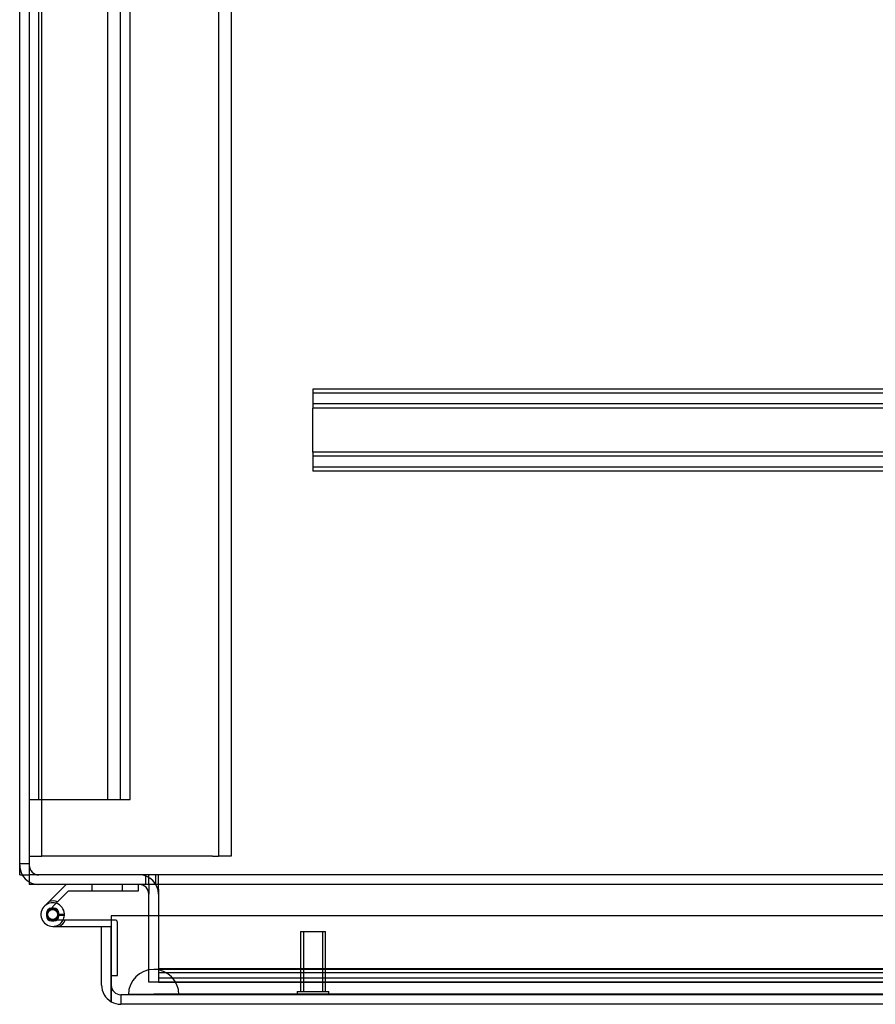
# Model space of a CAD drawing. Header units: inches. Extents: x 1 to 359, y -2 to 239.
# Tile 11 of 99: x 99 to 107, y 16 to 26. Entities that reach past the tile are written whole.
import ezdxf
from ezdxf.lldxf.tags import DXFTag

# ---------------------------------------------------------------- set-up
doc = ezdxf.new("R2010")
doc.units = ezdxf.units.IN
doc.header["$MEASUREMENT"] = 0
for name, color, linetype in [('COM50677-1', 7, 'Continuous'), ('COM53964-2', 7, 'Continuous'), ('COM54746-60', 7, 'Continuous'), ('COM70215', 7, 'Continuous'), ('COM70220', 7, 'Continuous'), ('COM71196-6', 7, 'Continuous'), ('COM71197-1', 7, 'Continuous'), ('COM71302-1', 7, 'Continuous'), ('COM71303-1', 7, 'Continuous'), ('Default', 7, 'Continuous'), ('STD26258', 7, 'Continuous')]:
    doc.layers.add(name, color=color, linetype=linetype)
tags = doc.linetypes.add('HIDDEN2', pattern=[0.1875, 0.125, -0.0625]).pattern_tags.tags
tags[6:7] = [DXFTag(74, 4), DXFTag(75, 0), DXFTag(340, '0'), DXFTag(46, 0.0), DXFTag(50, 0.0), DXFTag(44, 0.0), DXFTag(45, 0.0)]
tags[4:5] = [DXFTag(74, 4), DXFTag(75, 0), DXFTag(340, '0'), DXFTag(46, 0.0), DXFTag(50, 0.0), DXFTag(44, 0.0), DXFTag(45, 0.0)]

# ---------------------------------------------------------------- blocks, each defined once
blk = doc.blocks.new('SE2')
at = {"layer": 'COM50677-1', "color": 7, "linetype": 'HIDDEN2'}
for p, q in [((99.0354, 17.5756), (99.0354, 41.0756)), ((100.7854, 41.0756), (100.7854, 17.5756)), ((100.9104, 41.0756), (100.9104, 17.5756)), ((98.9104, 17.5756), (99.0354, 17.5756)), ((99.0954, 17.5756), (99.0354, 17.5756)), ((100.7254, 17.5756), (99.0954, 17.5756)), ((100.7254, 17.5756), (100.7854, 17.5756)), ((100.9104, 17.5756), (100.7854, 17.5756))]:
    blk.add_line(p, q, dxfattribs=at)
at = {"layer": 'COM53964-2', "color": 7, "linetype": 'HIDDEN2'}
for p, q in [((99.0054, 18.1376), (99.0054, 40.5126)), ((99.6894, 18.1376), (99.6894, 40.5126)), ((99.8154, 18.1376), (99.8154, 40.5126)), ((99.9104, 18.1376), (99.9104, 40.5126)), ((98.9104, 18.1376), (99.0484, 18.1376)), ((99.0484, 18.1376), (99.7724, 18.1376)), ((99.7724, 18.1376), (99.9104, 18.1376))]:
    blk.add_line(p, q, dxfattribs=at)
at = {"layer": 'COM54746-60', "color": 7, "linetype": 'Continuous'}
for p, q in [((99.2751, 17.2956), (99.1075, 17.128)), ((99.9944, 17.2336), (99.9944, 17.2956)), ((99.1908, 17.1236), (99.3008, 17.2336)), ((99.3008, 17.2336), (99.9944, 17.2336)), ((99.1075, 17.128), (99.0635, 17.084)), ((99.1767, 17.1094), (99.1908, 17.1236)), ((99.0799, 17.0101), (99.0799, 16.9851)), ((99.1549, 17.0601), (99.1299, 17.0601)), ((99.2049, 16.9851), (99.2049, 17.0101)), ((99.2049, 16.9919), (99.2589, 16.9869)), ((99.1299, 16.9351), (99.1549, 16.9351)), ((99.1424, 16.8806), (99.7224, 16.8806)), ((99.7225, 16.9426), (99.1813, 16.9426)), ((99.7224, 16.8806), (99.7224, 16.8786)), ((99.7224, 16.3929), (99.7225, 16.3929))]:
    blk.add_line(p, q, dxfattribs=at)
at = {"layer": 'COM54746-60', "color": 7, "linetype": 'HIDDEN2'}
for p, q in [((99.5294, 17.2956), (99.5294, 17.2336)), ((99.8334, 17.2336), (99.8334, 17.2956)), ((99.1062, 17.039), (99.1767, 17.1094)), ((99.1972, 16.9926), (99.2049, 16.9919)), ((99.2594, 16.9976), (99.1974, 16.9976)), ((99.1813, 16.9426), (99.1424, 16.9426)), ((99.7594, 16.9426), (99.7225, 16.9426)), ((99.7844, 16.3929), (99.7844, 16.9176)), ((99.7225, 16.3929), (99.7844, 16.3929))]:
    blk.add_line(p, q, dxfattribs=at)
blk.add_circle((99.1424, 16.9976), 0.05, dxfattribs=at)
at = {"layer": 'COM54746-60', "color": 7, "linetype": 'Continuous'}
for centre, radius, start, end in [((99.1424, 16.9976), 0.117, 354.78409, 270), ((99.1424, 16.9976), 0.135, 68.98577, 104.97063), ((99.1299, 17.0101), 0.05, 90, 180), ((99.1299, 16.9851), 0.05, 180, 270), ((99.1549, 17.0101), 0.05, 0, 90), ((99.1549, 16.9851), 0.05, 270, 0), ((99.1424, 16.9976), 0.117, 331.96016, 354.78409)]:
    blk.add_arc(centre, radius, start, end, dxfattribs=at)
at = {"layer": 'COM54746-60', "color": 7, "linetype": 'HIDDEN2'}
for centre, radius, start, end in [((99.1424, 16.9976), 0.055, 354.78409, 270), ((99.1424, 16.9976), 0.055, 270, 354.78409), ((99.1424, 16.9976), 0.117, 270, 331.96016), ((99.1424, 16.9976), 0.135, 299.92643, 335.95792), ((99.7594, 16.9176), 0.025, 0, 90)]:
    blk.add_arc(centre, radius, start, end, dxfattribs=at)
at = {"layer": 'COM70215', "color": 7, "linetype": 'HIDDEN2'}
for p, q in [((121.2217, 22.2036), (101.7217, 22.2036)), ((101.7217, 22.2036), (101.7217, 22.1606)), ((121.2217, 22.1636), (101.7217, 22.1636)), ((101.7217, 22.1606), (101.7217, 22.0586)), ((101.7217, 22.0586), (101.7217, 22.0156)), ((121.2217, 22.0556), (101.7217, 22.0556)), ((101.7217, 21.5786), (101.7217, 22.0156)), ((121.2217, 22.0156), (101.7217, 22.0156)), ((121.2217, 21.5786), (101.7217, 21.5786)), ((101.7217, 21.5786), (101.7217, 21.5356)), ((121.2217, 21.5386), (101.7217, 21.5386)), ((101.7217, 21.5356), (101.7217, 21.4336)), ((101.7217, 21.4336), (101.7217, 21.3906)), ((121.2217, 21.4306), (101.7217, 21.4306)), ((121.2217, 21.3906), (101.7217, 21.3906))]:
    blk.add_line(p, q, dxfattribs=at)
at = {"layer": 'COM70220', "color": 7, "linetype": 'HIDDEN2'}
for p, q in [((100.3934, 16.4536), (100.1434, 16.4536)), ((120.8614, 16.4536), (100.3934, 16.4536)), ((100.1434, 16.2076), (99.8944, 16.2056)), ((100.3934, 16.2056), (99.8944, 16.2056)), ((99.8944, 16.2056), (99.8944, 16.2046)), ((100.3934, 16.2046), (99.8944, 16.2046)), ((100.3934, 16.2076), (100.1434, 16.2076)), ((100.3924, 16.2056), (100.1434, 16.2076)), ((100.3924, 16.2046), (100.3924, 16.2056)), ((120.8614, 16.2076), (100.3934, 16.2076)), ((120.8614, 16.2056), (100.3934, 16.2056)), ((120.8614, 16.2046), (100.3934, 16.2046))]:
    blk.add_line(p, q, dxfattribs=at)
blk.add_arc((100.1434, 16.2036), 0.25, 0, 180, dxfattribs=at)
at = {"layer": 'COM71196-6', "color": 7, "linetype": 'Continuous'}
for p, q in [((99.7225, 16.9836), (99.7225, 16.2986)), ((121.5323, 16.9836), (99.7225, 16.9836)), ((99.6274, 16.8786), (99.7224, 16.8786)), ((99.6274, 16.2986), (99.6274, 16.8786)), ((99.7224, 16.2986), (99.7224, 16.8786)), ((99.7224, 16.134), (99.7224, 16.2986)), ((99.7225, 16.2986), (99.7225, 16.134)), ((121.4374, 16.1086), (99.8174, 16.1086))]:
    blk.add_line(p, q, dxfattribs=at)
at = {"layer": 'COM71196-6', "color": 7, "linetype": 'HIDDEN2'}
for p, q in [((121.4374, 16.2036), (99.8174, 16.2036)), ((99.8174, 16.2036), (99.8174, 16.1086))]:
    blk.add_line(p, q, dxfattribs=at)
at = {"layer": 'COM71196-6', "color": 7, "linetype": 'Continuous'}
for start, end in [(180, 240), (240, 270)]:
    blk.add_arc((99.8174, 16.2986), 0.19, start, end, dxfattribs=at)
at = {"layer": 'COM71196-6', "color": 7, "linetype": 'HIDDEN2'}
blk.add_arc((99.8174, 16.2986), 0.095, 180, 270, dxfattribs=at)
blk.add_ellipse((99.8174, 16.2986), major_axis=(0, 0.095), ratio=0.999171, start_param=1.570796, end_param=3.141593, dxfattribs=at)
at = {"layer": 'COM71196-6', "color": 7, "linetype": 'Continuous'}
blk.add_ellipse((99.8174, 16.2986), major_axis=(0, 0.19), ratio=0.999171, start_param=2.617994, end_param=3.141593, dxfattribs=at)
at = {"layer": 'COM71197-1', "color": 7, "linetype": 'Continuous'}
for q in [(98.8154, 41.2606), (98.9104, 17.3906)]:
    blk.add_line((98.8154, 17.3906), q, dxfattribs=at)
at = {"layer": 'COM71197-1', "color": 7, "linetype": 'HIDDEN2'}
for p, q in [((98.9104, 17.5006), (98.8154, 17.5006)), ((100.1904, 17.2006), (100.1904, 16.3286))]:
    blk.add_line(p, q, dxfattribs=at)
for centre, radius, start, end in [((99.0054, 17.4856), 0.19, 180, 210), ((99.0054, 17.4856), 0.095, 180, 270), ((100.0004, 17.2006), 0.19, 0, 90), ((99.0054, 17.4856), 0.19, 240, 270)]:
    blk.add_arc(centre, radius, start, end, dxfattribs=at)
at = {"layer": 'COM71197-1', "color": 7, "linetype": 'Continuous'}
for centre, radius, start, end in [((99.0054, 17.4856), 0.19, 210, 240), ((100.0004, 17.2006), 0.095, 0, 90)]:
    blk.add_arc(centre, radius, start, end, dxfattribs=at)
at = {"layer": 'COM71302-1', "color": 7, "linetype": 'HIDDEN2'}
for p, q in [((100.1604, 17.3906), (100.1604, 17.2956)), ((100.1904, 17.2476), (100.1904, 17.3906)), ((100.1904, 17.2476), (100.1904, 17.2006)), ((100.1904, 16.4643), (120.9784, 16.4643)), ((100.1904, 16.4232), (121.2281, 16.4232)), ((100.1904, 16.3707), (120.9784, 16.3707)), ((100.1904, 16.3282), (100.1904, 16.3286)), ((100.1904, 16.3282), (121.2284, 16.3282))]:
    blk.add_line(p, q, dxfattribs=at)
at = {"layer": 'COM71303-1', "color": 7, "linetype": 'Continuous'}
for p, q in [((98.9104, 41.1656), (98.9104, 17.4856)), ((98.9104, 17.4856), (98.9104, 17.2956)), ((146.7804, 17.2956), (98.9104, 17.2956)), ((100.0954, 17.2956), (100.0954, 17.2006)), ((100.0954, 16.9836), (100.0954, 17.2006))]:
    blk.add_line(p, q, dxfattribs=at)
at = {"layer": 'COM71303-1', "color": 7, "linetype": 'HIDDEN2'}
for p, q in [((146.7804, 17.3906), (98.9104, 17.3906)), ((100.0654, 17.2956), (100.0654, 17.3906)), ((100.0954, 17.2956), (100.0954, 17.3906)), ((100.0954, 16.3286), (100.0954, 16.9836)), ((120.9784, 16.3286), (100.0954, 16.3286))]:
    blk.add_line(p, q, dxfattribs=at)
at = {"layer": 'STD26258', "color": 7, "linetype": 'HIDDEN2'}
for p, q in [((101.5974, 16.8286), (101.8474, 16.8286)), ((101.5974, 16.8286), (101.5974, 16.2348)), ((101.6281, 16.8286), (101.6281, 16.2348)), ((101.8168, 16.8286), (101.8168, 16.2348)), ((101.8474, 16.2348), (101.8474, 16.8286)), ((101.5662, 16.2348), (101.8787, 16.2348)), ((101.5662, 16.2348), (101.5662, 16.2036)), ((101.8787, 16.2036), (101.8787, 16.2348))]:
    blk.add_line(p, q, dxfattribs=at)

msp = doc.modelspace()

# ---------------------------------------------------------------- block references
at = {"layer": 'Default'}
msp.add_blockref('SE2', (0, 0), dxfattribs=at)

doc.saveas('drawing.dxf')
